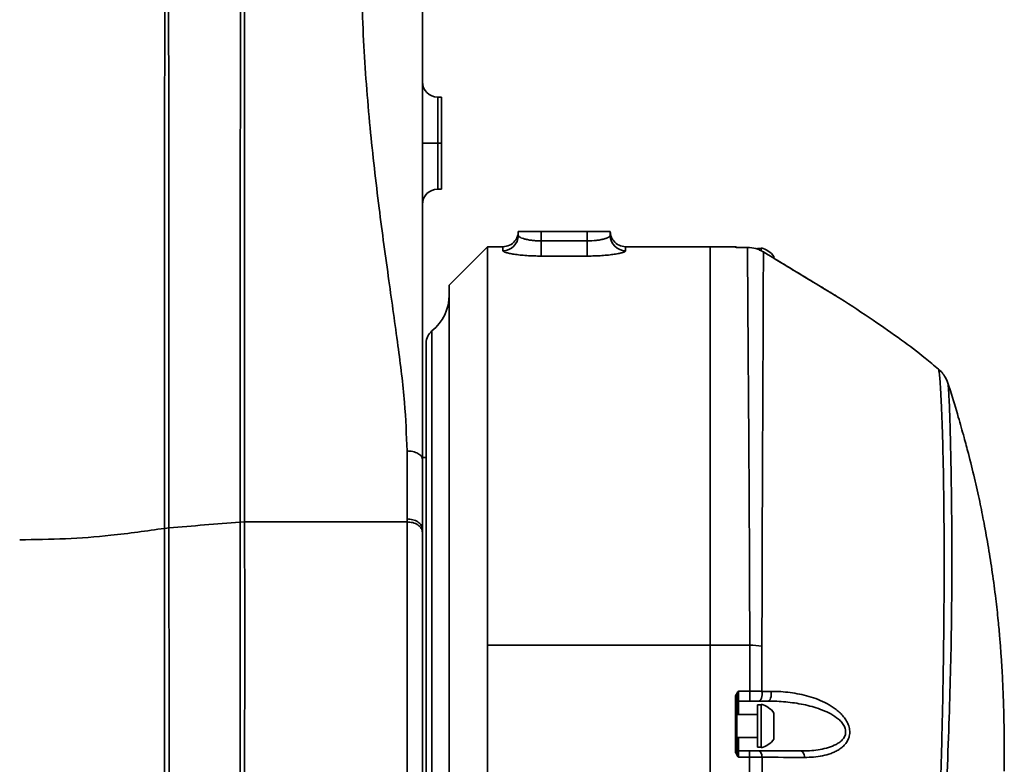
# Model space of a CAD drawing. Header units: millimetres. Extents: x -7686 to -856, y -458 to 6140.
# Tile 11 of 103: x -6930 to -6801, y 3613 to 3710. Entities that reach past the tile are written whole.
import ezdxf

# ---------------------------------------------------------------- set-up
doc = ezdxf.new("R2010")
doc.units = ezdxf.units.MM
doc.header["$LTSCALE"] = 5

msp = doc.modelspace()

# ---------------------------------------------------------------- linework, layer by layer
at = {"linetype": 'Continuous', "lineweight": 35}
for p, q in [((-6875.06, 3700.258), (-6874.56, 3700.258)), ((-6874.56, 3700.258), (-6874.56, 3694.258)), ((-6877.06, 3694.258), (-6875.06, 3694.258)), ((-6874.56, 3694.258), (-6875.06, 3694.258)), ((-6874.56, 3694.258), (-6874.56, 3688.258)), ((-6874.56, 3688.258), (-6875.06, 3688.258)), ((-6864.56, 3682.758), (-6861.56, 3682.758)), ((-6864.56, 3682.222), (-6864.56, 3682.758)), ((-6861.56, 3682.758), (-6861.56, 3681.505)), ((-6855.56, 3682.758), (-6861.56, 3682.758)), ((-6855.56, 3682.758), (-6852.56, 3682.758)), ((-6855.56, 3681.505), (-6855.56, 3682.758)), ((-6852.56, 3682.758), (-6852.56, 3682.222)), ((-6868.56, 3680.758), (-6873.56, 3675.758)), ((-6866.56, 3680.758), (-6868.56, 3680.758)), ((-6868.56, 3680.758), (-6868.56, 3628.801)), ((-6866.56, 3680.235), (-6866.56, 3680.758)), ((-6861.56, 3681.505), (-6861.56, 3679.534)), ((-6861.56, 3681.505), (-6855.56, 3681.505)), ((-6855.56, 3681.505), (-6855.56, 3679.534)), ((-6839.56, 3680.758), (-6850.56, 3680.758)), ((-6850.56, 3680.758), (-6850.56, 3680.235)), ((-6836.26, 3680.758), (-6839.56, 3680.758)), ((-6839.56, 3628.801), (-6839.56, 3680.758)), ((-6836.26, 3680.688), (-6836.26, 3680.758)), ((-6834.667, 3680.647), (-6835.86, 3680.647)), ((-6835.86, 3680.647), (-6835.86, 3680.646)), ((-6834.667, 3680.646), (-6835.86, 3680.646)), ((-6834.664, 3680.647), (-6834.667, 3680.647)), ((-6834.667, 3680.647), (-6834.667, 3680.646)), ((-6832.885, 3680.508), (-6833.385, 3680.508)), ((-6832.885, 3680.221), (-6832.885, 3680.608)), ((-6855.56, 3679.534), (-6861.56, 3679.534)), ((-6831.235, 3679.264), (-6831.235, 3679.457)), ((-6873.56, 3575.905), (-6873.56, 3675.758)), ((-6875.81, 3669.77), (-6875.81, 3577.881)), ((-6876.56, 3578.326), (-6876.56, 3668.209)), ((-6876.56, 3653.258), (-6877.06, 3653.258)), ((-6900.837, 3644.847), (-6900.237, 3644.871)), ((-6879.06, 3644.871), (-6900.237, 3644.871)), ((-6879.06, 3644.871), (-6879.06, 3645.255)), ((-6910.674, 3644.033), (-6910.392, 3644.073)), ((-6910.392, 3644.073), (-6910.1, 3644.103)), ((-6877.06, 3643.937), (-6877.06, 3643.54)), ((-6839.56, 3628.801), (-6868.56, 3628.801)), ((-6868.56, 3628.801), (-6868.56, 3574.463)), ((-6839.56, 3573.45), (-6839.56, 3628.801)), ((-6834.382, 3628.801), (-6839.56, 3628.801)), ((-6835.86, 3622.806), (-6834.379, 3622.806)), ((-6835.86, 3622.806), (-6835.86, 3621.508)), ((-6834.379, 3621.508), (-6834.379, 3622.806)), ((-6836.26, 3615.084), (-6836.26, 3621.944)), ((-6836.06, 3621.887), (-6836.06, 3615.044)), ((-6834.379, 3621.508), (-6835.86, 3621.508)), ((-6835.86, 3621.508), (-6835.86, 3619.758)), ((-6832.885, 3621.008), (-6833.385, 3621.008)), ((-6833.385, 3615.508), (-6833.385, 3621.008)), ((-6832.885, 3616.663), (-6832.885, 3621.108)), ((-6831.235, 3617.307), (-6831.235, 3619.957)), ((-6833.385, 3619.758), (-6836.06, 3619.758)), ((-6836.06, 3616.758), (-6833.385, 3616.758)), ((-6835.86, 3616.758), (-6835.86, 3615.008)), ((-6832.885, 3615.408), (-6832.885, 3616.663)), ((-6831.235, 3616.559), (-6831.235, 3617.307)), ((-6835.86, 3615.008), (-6835.86, 3614.201)), ((-6835.86, 3615.008), (-6834.398, 3615.008)), ((-6834.398, 3615.008), (-6834.398, 3614.201)), ((-6833.385, 3615.508), (-6832.885, 3615.508)), ((-6834.398, 3614.201), (-6835.86, 3614.201))]:
    msp.add_line(p, q, dxfattribs=at)
at = {"linetype": 'Continuous', "lineweight": 35, "flags": 128}
for points in [[(-6836.26, 3680.688), (-6836.221, 3680.684), (-6836.192, 3680.676)], [(-6910.672, 3529.587), (-6910.67, 3529.814), (-6910.671, 3530.949), (-6910.674, 3533.378), (-6910.673, 3536.934), (-6910.671, 3540.799), (-6910.667, 3545.398), (-6910.67, 3550.644), (-6910.68, 3556.494), (-6910.685, 3562.885), (-6910.674, 3569.697), (-6910.664, 3576.909), (-6910.668, 3584.416), (-6910.673, 3592.074), (-6910.672, 3599.769), (-6910.668, 3607.469), (-6910.667, 3615.03), (-6910.668, 3622.39), (-6910.669, 3629.469), (-6910.673, 3636.136), (-6910.675, 3640.194), (-6910.674, 3644.033), (-6910.674, 3644.033), (-6910.674, 3644.033)], [(-6833.187, 3621.508), (-6833.093, 3621.535), (-6833.003, 3621.613), (-6832.923, 3621.739), (-6832.858, 3621.905), (-6832.809, 3622.104), (-6832.781, 3622.324), (-6832.775, 3622.554), (-6832.79, 3622.782)], [(-6831.997, 3621.508), (-6831.9, 3621.535), (-6831.807, 3621.613), (-6831.725, 3621.739), (-6831.657, 3621.905), (-6831.608, 3622.104), (-6831.579, 3622.324), (-6831.572, 3622.554), (-6831.588, 3622.782)], [(-6836.26, 3621.944), (-6836.221, 3621.943), (-6836.183, 3621.94), (-6836.149, 3621.934), (-6836.118, 3621.927), (-6836.093, 3621.918), (-6836.075, 3621.908), (-6836.064, 3621.898), (-6836.06, 3621.887)], [(-6833.181, 3615.008), (-6833.109, 3614.993), (-6833.04, 3614.948), (-6832.975, 3614.874), (-6832.916, 3614.775), (-6832.865, 3614.652), (-6832.824, 3614.509), (-6832.794, 3614.352), (-6832.775, 3614.184)], [(-6827.707, 3615.008), (-6827.624, 3614.993), (-6827.544, 3614.947), (-6827.469, 3614.872), (-6827.401, 3614.771), (-6827.343, 3614.646), (-6827.295, 3614.502), (-6827.261, 3614.342), (-6827.24, 3614.172)]]:
    msp.add_lwpolyline(points, dxfattribs=at)
at = {"linetype": 'Continuous', "lineweight": 35}
for centre, radius, start, end in [((-6875.06, 3702.258), 2, 180, 270), ((-6875.06, 3686.258), 2, 90, 180), ((-6866.553, 3682.229), 1.994, 269.81838, 359.81722), ((-6850.566, 3682.229), 1.994, 180.18278, 270.18162), ((-6866.56, 3682.758), 2, 270, 320.97915), ((-6850.56, 3682.758), 2, 218.93434, 270), ((-6836.26, 3680.558), 0.2, 33.36393, 90), ((-6833.646, 3677.758), 2.95, 35.1663, 75.03898), ((-6879.56, 3674.454), 6, 308.68219, 0), ((-6874.56, 3668.209), 2, 128.68219, 180), ((-6834.346, 3618.682), 10.119, 81.14431, 90.20245), ((-6835.86, 3621.308), 0.2, 90, 180), ((-6833.646, 3618.258), 2.95, 35.1663, 75.03898), ((-6833.646, 3618.258), 2.95, 284.96102, 324.8337), ((-6836.212, 3614.809), 0.28, 57.08605, 99.85863), ((-6835.86, 3615.208), 0.2, 180, 270)]:
    msp.add_arc(centre, radius, start, end, dxfattribs=at)
for points, knots in [([(-6910.674, 3644.033), (-6910.674, 3644.033), (-6910.672, 3644.99), (-6910.672, 3648.249), (-6910.668, 3654.146), (-6910.666, 3661.833), (-6910.663, 3669.814), (-6910.662, 3678.509), (-6910.663, 3687.891), (-6910.661, 3698.14), (-6910.657, 3708.677), (-6910.657, 3721.157), (-6910.654, 3735.445), (-6910.653, 3751.554), (-6910.651, 3764.266), (-6910.651, 3771.594), (-6910.651, 3773.506), (-6910.651, 3773.506)], [0, 0, 0, 0, 0.0000004, 0.0279451, 0.0922201, 0.1566926, 0.2213187, 0.2858035, 0.3629956, 0.4401945, 0.5212161, 0.6022407, 0.7208602, 0.8395387, 0.9581715, 0.9999996, 1, 1, 1, 1]), ([(-6910.181, 3773.513), (-6910.179, 3771.603), (-6910.174, 3764.274), (-6910.166, 3751.567), (-6910.155, 3735.461), (-6910.148, 3721.177), (-6910.139, 3708.7), (-6910.134, 3698.167), (-6910.129, 3687.921), (-6910.119, 3678.248), (-6910.11, 3668.959), (-6910.1, 3660.153), (-6910.094, 3651.687), (-6910.098, 3646.626), (-6910.1, 3644.102)], [0, 0, 0, 0, 0.0418372, 0.1604917, 0.279192, 0.3978331, 0.4788675, 0.5598988, 0.6370978, 0.71429, 0.7857781, 0.8575004, 0.9289227, 1, 1, 1, 1]), ([(-6900.837, 3644.847), (-6900.837, 3646.861), (-6900.837, 3650.896), (-6900.83, 3657.559), (-6900.821, 3664.481), (-6900.809, 3673.371), (-6900.799, 3684.285), (-6900.794, 3697.318), (-6900.786, 3712.991), (-6900.776, 3731.358), (-6900.769, 3752.442), (-6900.762, 3766.61), (-6900.758, 3773.71), (-6900.758, 3773.71)], [0, 0, 0, 0, 0.05727322, 0.11475487, 0.17240477, 0.22990814, 0.33043648, 0.43107681, 0.53167279, 0.68778872, 0.84392322, 0.99999956, 1, 1, 1, 1]), ([(-6900.271, 3773.713), (-6900.269, 3766.623), (-6900.265, 3752.442), (-6900.255, 3731.365), (-6900.25, 3712.999), (-6900.245, 3697.328), (-6900.238, 3684.297), (-6900.238, 3673.384), (-6900.24, 3664.5), (-6900.24, 3657.571), (-6900.239, 3650.946), (-6900.238, 3646.824), (-6900.237, 3644.871), (-6900.237, 3644.871)], [0, 0, 0, 0, 0.1560897, 0.3122357, 0.468363, 0.5689617, 0.6696047, 0.7701357, 0.8276279, 0.8852665, 0.9427372, 0.9999996, 1, 1, 1, 1]), ([(-6879.06, 3654.122), (-6879.139, 3656.217), (-6879.307, 3660.692), (-6880.27, 3668.113), (-6881.46, 3676.555), (-6882.769, 3686.026), (-6883.951, 3696.474), (-6884.863, 3707.832), (-6884.993, 3715.766), (-6885.06, 3719.848)], [0, 0, 0, 0, 0.1039025, 0.2218724, 0.3536087, 0.4983107, 0.6549665, 0.8225207, 1, 1, 1, 1]), ([(-6877.06, 3717.96), (-6877.06, 3714.303), (-6877.06, 3707.164), (-6877.06, 3697.037), (-6877.06, 3687.714), (-6877.06, 3679.236), (-6877.06, 3671.6), (-6877.06, 3664.771), (-6877.06, 3658.698), (-6877.06, 3654.849), (-6877.06, 3653.032)], [0, 0, 0, 0, 0.1560572, 0.3046902, 0.4451084, 0.576561, 0.6982322, 0.8095647, 0.9101157, 1, 1, 1, 1]), ([(-6875.06, 3700.258), (-6875.06, 3700.229), (-6875.06, 3700.156), (-6875.06, 3699.437), (-6875.06, 3698.08), (-6875.06, 3696.282), (-6875.06, 3694.933), (-6875.06, 3694.258)], [0, 0, 0, 0, 0.1412246, 0.3559184, 0.5706123, 0.7853061, 1, 1, 1, 1]), ([(-6875.06, 3694.258), (-6875.06, 3693.816), (-6875.06, 3692.701), (-6875.06, 3691.014), (-6875.06, 3689.491), (-6875.06, 3688.457), (-6875.06, 3688.324), (-6875.06, 3688.258)], [0, 0, 0, 0, 0.14122456, 0.35591842, 0.57061228, 0.78530614, 1, 1, 1, 1]), ([(-6864.56, 3682.745), (-6864.56, 3682.529), (-6864.595, 3682.316), (-6864.74, 3681.899), (-6864.85, 3681.692), (-6865.005, 3681.499)], [0, 0, 0, 0, 0.5, 0.5, 1, 1, 1, 1]), ([(-6864.56, 3682.222), (-6864.56, 3682.185), (-6864.54, 3682.146), (-6864.464, 3682.066), (-6864.407, 3682.025), (-6864.26, 3681.944), (-6864.168, 3681.903), (-6863.951, 3681.823), (-6863.828, 3681.785), (-6863.554, 3681.713), (-6863.401, 3681.679), (-6863.075, 3681.619), (-6862.902, 3681.593), (-6862.538, 3681.55), (-6862.345, 3681.533), (-6861.958, 3681.51), (-6861.761, 3681.505), (-6861.56, 3681.505)], [0, 0, 0, 0, 0.125, 0.125, 0.25, 0.25, 0.375, 0.375, 0.5, 0.5, 0.625, 0.625, 0.75, 0.75, 0.875, 0.875, 1, 1, 1, 1]), ([(-6855.56, 3681.505), (-6855.158, 3681.505), (-6854.759, 3681.529), (-6854.216, 3681.593), (-6854.04, 3681.62), (-6853.714, 3681.68), (-6853.564, 3681.714), (-6853.29, 3681.786), (-6853.164, 3681.825), (-6852.95, 3681.904), (-6852.859, 3681.944), (-6852.711, 3682.026), (-6852.654, 3682.067), (-6852.579, 3682.147), (-6852.56, 3682.185), (-6852.56, 3682.222)], [0, 0, 0, 0, 0.25, 0.25, 0.375, 0.375, 0.5, 0.5, 0.625, 0.625, 0.75, 0.75, 0.875, 0.875, 1, 1, 1, 1]), ([(-6852.114, 3681.499), (-6852.27, 3681.692), (-6852.378, 3681.894), (-6852.523, 3682.313), (-6852.56, 3682.529), (-6852.56, 3682.745)], [0, 0, 0, 0, 0.5, 0.5, 1, 1, 1, 1]), ([(-6836.26, 3680.688), (-6836.26, 3680.681), (-6836.203, 3680.674), (-6836.052, 3680.66), (-6835.956, 3680.653), (-6835.86, 3680.646)], [0, 0, 0, 0, 0.5, 0.5, 1, 1, 1, 1]), ([(-6835.845, 3680.646), (-6835.898, 3680.649), (-6836.029, 3680.659), (-6836.154, 3680.669), (-6836.203, 3680.677), (-6836.2, 3680.676), (-6836.199, 3680.676)], [0, 0, 0, 0, 0.33306784, 0.82586342, 0.97495743, 1, 1, 1, 1]), ([(-6834.382, 3628.801), (-6834.387, 3632.474), (-6834.398, 3635.997), (-6834.427, 3642.758), (-6834.444, 3645.995), (-6834.467, 3649.859), (-6834.472, 3650.622), (-6834.481, 3652.131), (-6834.486, 3652.877), (-6834.501, 3655.069), (-6834.51, 3656.476), (-6834.539, 3660.533), (-6834.557, 3663.023), (-6834.581, 3666.438), (-6834.589, 3667.522), (-6834.604, 3669.581), (-6834.611, 3670.558), (-6834.63, 3673.277), (-6834.64, 3674.825), (-6834.655, 3677.404), (-6834.661, 3678.435), (-6834.665, 3679.389), (-6834.665, 3679.563), (-6834.666, 3679.875), (-6834.667, 3680.013), (-6834.667, 3680.374), (-6834.667, 3680.544), (-6834.667, 3680.646)], [0, 0, 0, 0, 0.125, 0.125, 0.25, 0.25, 0.28125, 0.28125, 0.3125, 0.3125, 0.375, 0.375, 0.5, 0.5, 0.5625, 0.5625, 0.625, 0.625, 0.75, 0.75, 0.875, 0.875, 0.90625, 0.90625, 0.9375, 0.9375, 1, 1, 1, 1]), ([(-6832.606, 3680.074), (-6832.762, 3680.167), (-6832.923, 3680.25), (-6833.256, 3680.393), (-6833.428, 3680.453), (-6833.948, 3680.597), (-6834.304, 3680.646), (-6834.667, 3680.646)], [0, 0, 0, 0, 0.25, 0.25, 0.5, 0.5, 1, 1, 1, 1]), ([(-6861.56, 3679.534), (-6861.887, 3679.534), (-6862.21, 3679.54), (-6862.845, 3679.561), (-6863.16, 3679.577), (-6863.762, 3679.618), (-6864.049, 3679.643), (-6864.591, 3679.7), (-6864.849, 3679.733), (-6865.311, 3679.803), (-6865.519, 3679.84), (-6865.888, 3679.919), (-6866.045, 3679.959), (-6866.298, 3680.04), (-6866.395, 3680.08), (-6866.527, 3680.16), (-6866.56, 3680.198), (-6866.56, 3680.235)], [0, 0, 0, 0, 0.125, 0.125, 0.25, 0.25, 0.375, 0.375, 0.5, 0.5, 0.625, 0.625, 0.75, 0.75, 0.875, 0.875, 1, 1, 1, 1]), ([(-6850.56, 3680.235), (-6850.56, 3680.198), (-6850.593, 3680.16), (-6850.69, 3680.101), (-6850.73, 3680.081), (-6850.826, 3680.041), (-6850.883, 3680.02), (-6851.074, 3679.96), (-6851.229, 3679.92), (-6851.594, 3679.842), (-6851.806, 3679.803), (-6852.268, 3679.733), (-6852.52, 3679.701), (-6853.065, 3679.643), (-6853.355, 3679.618), (-6853.953, 3679.577), (-6854.265, 3679.561), (-6854.907, 3679.54), (-6855.232, 3679.534), (-6855.56, 3679.534)], [0, 0, 0, 0, 0.125, 0.125, 0.1875, 0.1875, 0.25, 0.25, 0.375, 0.375, 0.5, 0.5, 0.625, 0.625, 0.75, 0.75, 0.875, 0.875, 1, 1, 1, 1]), ([(-6832.606, 3680.074), (-6832.606, 3679.972), (-6832.606, 3679.802), (-6832.606, 3679.442), (-6832.606, 3679.305), (-6832.607, 3678.995), (-6832.607, 3678.822), (-6832.609, 3677.875), (-6832.611, 3676.853), (-6832.619, 3674.299), (-6832.625, 3672.766), (-6832.636, 3670.075), (-6832.64, 3669.108), (-6832.649, 3667.071), (-6832.653, 3665.998), (-6832.669, 3662.618), (-6832.68, 3660.153), (-6832.699, 3656.134), (-6832.705, 3654.741), (-6832.715, 3652.569), (-6832.718, 3651.829), (-6832.725, 3650.334), (-6832.728, 3649.578), (-6832.744, 3645.748), (-6832.756, 3642.538), (-6832.777, 3635.829), (-6832.785, 3632.33), (-6832.789, 3628.68)], [0, 0, 0, 0, 0.0625, 0.0625, 0.09375, 0.09375, 0.125, 0.125, 0.25, 0.25, 0.375, 0.375, 0.4375, 0.4375, 0.5, 0.5, 0.625, 0.625, 0.6875, 0.6875, 0.71875, 0.71875, 0.75, 0.75, 0.875, 0.875, 1, 1, 1, 1]), ([(-6830.192, 3678.611), (-6830.761, 3678.958), (-6831.331, 3679.304), (-6831.901, 3679.649), (-6832.136, 3679.791), (-6832.371, 3679.932), (-6832.606, 3680.074)], [0, 0, 0, 0, 0.0020000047, 0.0020000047, 0.0020000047, 0.0028233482, 0.0028233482, 0.0028233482, 0.0028233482]), ([(-6831.235, 3679.25), (-6831.122, 3679.182), (-6830.769, 3678.97), (-6830.417, 3678.757), (-6830.178, 3678.612)], [0, 0, 0, 0, 0.3208179, 1, 1, 1, 1]), ([(-6823.255, 3674.413), (-6823.295, 3674.436), (-6823.4, 3674.497), (-6824.028, 3674.874), (-6825.097, 3675.518), (-6826.63, 3676.445), (-6828.339, 3677.482), (-6829.569, 3678.231), (-6830.192, 3678.611)], [0, 0, 0, 0, 0.0604155, 0.1618701, 0.3535262, 0.5436922, 0.7690392, 1, 1, 1, 1]), ([(-6830.178, 3678.612), (-6829.445, 3678.168), (-6828.711, 3677.724), (-6827.277, 3676.857), (-6826.573, 3676.432), (-6825.55, 3675.814), (-6825.218, 3675.613), (-6824.746, 3675.328), (-6824.593, 3675.235), (-6824.298, 3675.056), (-6824.154, 3674.969), (-6823.887, 3674.807), (-6823.763, 3674.731), (-6823.539, 3674.595), (-6823.439, 3674.533), (-6823.279, 3674.435), (-6823.218, 3674.397), (-6823.148, 3674.352), (-6823.138, 3674.345), (-6823.155, 3674.355)], [0, 0, 0, 0, 0.25, 0.25, 0.5, 0.5, 0.625, 0.625, 0.6875, 0.6875, 0.75, 0.75, 0.8125, 0.8125, 0.875, 0.875, 0.9375, 0.9375, 1, 1, 1, 1]), ([(-6823.214, 3674.39), (-6823.214, 3674.39), (-6823.215, 3674.39), (-6823.239, 3674.404), (-6823.255, 3674.414)], [0, 0, 0, 0, 0.3003911, 1, 1, 1, 1]), ([(-6809.759, 3664.767), (-6810.336, 3665.264), (-6811.891, 3666.601), (-6814.751, 3668.723), (-6818.449, 3671.297), (-6821.331, 3673.206), (-6822.987, 3674.245), (-6823.192, 3674.373)], [0, 0, 0, 0, 0.1386527, 0.3729882, 0.6450933, 0.9562272, 1, 1, 1, 1]), ([(-6810.254, 3584.574), (-6810.254, 3584.574), (-6810.258, 3585.414), (-6810.24, 3588.493), (-6810.078, 3594.117), (-6809.801, 3601.598), (-6809.576, 3608.075), (-6809.422, 3613.254), (-6809.29, 3618.23), (-6809.166, 3624.166), (-6809.085, 3630.118), (-6809.046, 3635.107), (-6809.034, 3639.251), (-6809.042, 3643.154), (-6809.074, 3647.394), (-6809.137, 3651.755), (-6809.226, 3655.513), (-6809.318, 3658.344), (-6809.406, 3660.45), (-6809.499, 3662.194), (-6809.59, 3663.496), (-6809.673, 3664.339), (-6809.736, 3664.772), (-6809.767, 3664.765), (-6809.777, 3664.763)], [0, 0, 0, 0, 0.0000005, 0.0241233, 0.0871917, 0.1518604, 0.2160656, 0.2492754, 0.2824877, 0.3431096, 0.4051429, 0.4485657, 0.491997, 0.5366908, 0.58139, 0.6479496, 0.7152725, 0.760578, 0.8058821, 0.8521751, 0.8984635, 0.9393774, 0.9802862, 1, 1, 1, 1]), ([(-6808.563, 3662.967), (-6808.588, 3663.047), (-6808.65, 3663.249), (-6808.877, 3663.738), (-6809.244, 3664.314), (-6809.604, 3664.636), (-6809.763, 3664.778)], [0, 0, 0, 0, 0.18804033, 0.47300552, 0.76704281, 1, 1, 1, 1]), ([(-6808.562, 3662.967), (-6808.561, 3662.967), (-6808.537, 3662.959), (-6808.496, 3662.576), (-6808.435, 3661.79), (-6808.374, 3660.55), (-6808.312, 3658.894), (-6808.249, 3656.849), (-6808.181, 3654.078), (-6808.11, 3650.393), (-6808.057, 3646.161), (-6808.033, 3642.068), (-6808.031, 3638.309), (-6808.054, 3634.246), (-6808.116, 3629.372), (-6808.24, 3623.577), (-6808.46, 3616.714), (-6808.719, 3610.618), (-6808.961, 3605.581), (-6809.214, 3600.586), (-6809.526, 3594.444), (-6809.762, 3588.892), (-6809.792, 3585.822), (-6809.8, 3584.986)], [0, 0, 0, 0, 0.0020294, 0.0445899, 0.0871552, 0.1332617, 0.1793718, 0.226537, 0.2737035, 0.3415613, 0.4101991, 0.4543927, 0.498582, 0.5439423, 0.5892942, 0.6506627, 0.7132692, 0.7782129, 0.8117419, 0.8452708, 0.9093788, 0.9753275, 1, 1, 1, 1]), ([(-6801.194, 3612.368), (-6801.196, 3614.021), (-6801.199, 3616.995), (-6801.28, 3620.911), (-6801.395, 3623.848), (-6801.514, 3626.031), (-6801.637, 3627.892), (-6801.791, 3629.873), (-6802.003, 3632.182), (-6802.316, 3635.035), (-6802.735, 3638.211), (-6803.248, 3641.504), (-6803.802, 3644.587), (-6804.41, 3647.602), (-6805.087, 3650.637), (-6805.775, 3653.427), (-6806.481, 3656.081), (-6807.258, 3658.803), (-6807.963, 3661.163), (-6808.455, 3662.626), (-6808.569, 3662.965)], [0, 0, 0, 0, 0.0953542, 0.1715071, 0.2258506, 0.2635832, 0.2999436, 0.3355847, 0.3812009, 0.4379603, 0.5062455, 0.571156, 0.6346668, 0.691166, 0.7520005, 0.8159731, 0.8581414, 0.9111783, 0.979411, 1, 1, 1, 1]), ([(-6879.06, 3645.255), (-6879.06, 3646.571), (-6879.06, 3649.405), (-6879.06, 3652.476), (-6879.06, 3654.122)], [0, 0, 0, 0, 0.4642682, 1, 1, 1, 1]), ([(-6879.06, 3654.122), (-6878.808, 3654.107), (-6878.421, 3654.085), (-6877.955, 3653.949), (-6877.635, 3653.808), (-6877.377, 3653.634), (-6877.128, 3653.38), (-6877.086, 3653.169), (-6877.06, 3653.032)], [0, 0, 0, 0, 0.2394568, 0.3683607, 0.5, 0.6316393, 0.7605432, 1, 1, 1, 1]), ([(-6877.06, 3653.032), (-6877.06, 3651.345), (-6877.06, 3648.194), (-6877.06, 3645.287), (-6877.06, 3643.937)], [0, 0, 0, 0, 0.535665, 1, 1, 1, 1]), ([(-6900.837, 3644.847), (-6902.38, 3644.724), (-6905.468, 3644.476), (-6908.555, 3644.227), (-6910.1, 3644.102)], [0, 0, 0, 0, 0.4997573, 1, 1, 1, 1]), ([(-6900.835, 3528.318), (-6900.835, 3528.342), (-6900.835, 3528.391), (-6900.836, 3529.063), (-6900.835, 3530.219), (-6900.835, 3531.877), (-6900.838, 3533.989), (-6900.835, 3536.547), (-6900.835, 3539.573), (-6900.837, 3543.022), (-6900.837, 3546.83), (-6900.836, 3550.996), (-6900.835, 3555.541), (-6900.834, 3560.394), (-6900.836, 3565.469), (-6900.832, 3570.773), (-6900.836, 3576.325), (-6900.836, 3582.035), (-6900.837, 3587.806), (-6900.834, 3593.649), (-6900.831, 3599.582), (-6900.836, 3605.505), (-6900.832, 3611.32), (-6900.831, 3617.044), (-6900.831, 3622.689), (-6900.827, 3627.896), (-6900.827, 3632.613), (-6900.827, 3636.88), (-6900.832, 3640.994), (-6900.835, 3643.563), (-6900.837, 3644.847)], [0, 0, 0, 0, 0.032073, 0.0681894, 0.1053548, 0.1425202, 0.1786377, 0.2147551, 0.2519221, 0.2890892, 0.3252057, 0.3613222, 0.3984878, 0.4356534, 0.4717715, 0.5078895, 0.5450572, 0.5822249, 0.6183407, 0.6544565, 0.6916212, 0.7287861, 0.7649025, 0.801019, 0.8381847, 0.8753503, 0.9061906, 0.9370309, 0.9685154, 1, 1, 1, 1]), ([(-6900.237, 3644.871), (-6900.235, 3643.613), (-6900.232, 3641.096), (-6900.227, 3637.015), (-6900.226, 3632.722), (-6900.227, 3627.993), (-6900.229, 3622.858), (-6900.23, 3617.271), (-6900.232, 3611.493), (-6900.236, 3605.62), (-6900.231, 3599.751), (-6900.233, 3593.872), (-6900.235, 3587.967), (-6900.236, 3582.136), (-6900.237, 3576.476), (-6900.234, 3570.967), (-6900.237, 3565.6), (-6900.235, 3560.469), (-6900.235, 3555.656), (-6900.236, 3551.138), (-6900.236, 3546.915), (-6900.237, 3543.062), (-6900.236, 3539.639), (-6900.236, 3536.622), (-6900.239, 3534.019), (-6900.235, 3531.879), (-6900.234, 3530.229), (-6900.236, 3529.063), (-6900.235, 3528.367), (-6900.235, 3528.313), (-6900.235, 3528.288)], [0, 0, 0, 0, 0.0308715, 0.061743, 0.0932593, 0.1247757, 0.160928, 0.1970804, 0.2342829, 0.2714855, 0.3076379, 0.3437903, 0.3809929, 0.4181955, 0.4543483, 0.4905012, 0.5277043, 0.5649075, 0.6010602, 0.6372129, 0.674416, 0.711619, 0.7477717, 0.7839245, 0.8211275, 0.8583306, 0.8944832, 0.9306359, 0.9678389, 1, 1, 1, 1]), ([(-6879.06, 3645.255), (-6878.808, 3645.238), (-6878.421, 3645.211), (-6877.955, 3645.046), (-6877.635, 3644.876), (-6877.377, 3644.665), (-6877.128, 3644.358), (-6877.086, 3644.103), (-6877.06, 3643.937)], [0, 0, 0, 0, 0.2394568, 0.3683607, 0.5, 0.6316393, 0.7605432, 1, 1, 1, 1]), ([(-6879.06, 3644.871), (-6878.808, 3644.854), (-6878.421, 3644.826), (-6877.955, 3644.66), (-6877.635, 3644.488), (-6877.377, 3644.275), (-6877.128, 3643.965), (-6877.086, 3643.707), (-6877.06, 3643.54)], [0, 0, 0, 0, 0.2394568, 0.3683607, 0.5, 0.6316393, 0.7605432, 1, 1, 1, 1]), ([(-6879.06, 3528.3), (-6879.06, 3528.286), (-6879.06, 3528.138), (-6879.06, 3528.721), (-6879.06, 3530.107), (-6879.06, 3532.48), (-6879.06, 3535.686), (-6879.06, 3539.717), (-6879.06, 3544.512), (-6879.06, 3550.01), (-6879.06, 3556.138), (-6879.06, 3562.817), (-6879.06, 3569.959), (-6879.06, 3577.471), (-6879.06, 3585.255), (-6879.06, 3593.208), (-6879.06, 3601.228), (-6879.06, 3609.209), (-6879.06, 3617.046), (-6879.06, 3624.641), (-6879.06, 3631.879), (-6879.06, 3638.721), (-6879.06, 3642.821), (-6879.06, 3644.871)], [0, 0, 0, 0, 0.0050623, 0.0548092, 0.1045561, 0.154303, 0.2040498, 0.2537967, 0.3035436, 0.3532905, 0.4030374, 0.4527843, 0.5025311, 0.552278, 0.6020249, 0.6517718, 0.7015187, 0.7512656, 0.8010125, 0.8507593, 0.9005062, 0.9502531, 1, 1, 1, 1]), ([(-6910.674, 3644.033), (-6913.001, 3643.701), (-6917.267, 3643.093), (-6923.594, 3642.628), (-6927.567, 3642.57), (-6929.56, 3642.541)], [0, 0, 0, 0, 0.3745154, 0.6863965, 1, 1, 1, 1]), ([(-6910.1, 3644.103), (-6910.099, 3643.944), (-6910.098, 3641.454), (-6910.102, 3637.272), (-6910.094, 3631.333), (-6910.09, 3626.152), (-6910.092, 3620.721), (-6910.092, 3615.132), (-6910.095, 3609.48), (-6910.1, 3603.753), (-6910.099, 3597.931), (-6910.099, 3592.102), (-6910.096, 3586.362), (-6910.1, 3580.694), (-6910.095, 3575.097), (-6910.101, 3569.678), (-6910.108, 3564.524), (-6910.095, 3559.611), (-6910.098, 3554.928), (-6910.094, 3550.555), (-6910.095, 3546.562), (-6910.101, 3542.925), (-6910.099, 3539.648), (-6910.101, 3536.253), (-6910.098, 3533.099), (-6910.098, 3530.949), (-6910.095, 3529.858), (-6910.097, 3529.415), (-6910.098, 3529.461), (-6910.099, 3529.476)], [0, 0, 0, 0, 0.004039, 0.0630716, 0.0991948, 0.1353182, 0.1724881, 0.2096583, 0.2457208, 0.2817835, 0.318891, 0.3559988, 0.3922547, 0.4285106, 0.4658275, 0.5031433, 0.5392223, 0.5753009, 0.612419, 0.6495377, 0.6856216, 0.721706, 0.7588357, 0.7959656, 0.8529415, 0.9109268, 0.9470787, 0.9832305, 1, 1, 1, 1]), ([(-6877.06, 3643.54), (-6877.06, 3641.549), (-6877.06, 3637.567), (-6877.06, 3630.918), (-6877.06, 3623.888), (-6877.06, 3616.509), (-6877.06, 3608.897), (-6877.06, 3601.143), (-6877.06, 3593.353), (-6877.06, 3585.627), (-6877.06, 3578.064), (-6877.06, 3570.768), (-6877.06, 3563.828), (-6877.06, 3557.343), (-6877.06, 3551.386), (-6877.06, 3546.049), (-6877.06, 3541.387), (-6877.06, 3537.477), (-6877.06, 3534.349), (-6877.06, 3532.082), (-6877.06, 3530.608), (-6877.06, 3530.378), (-6877.06, 3530.263)], [0, 0, 0, 0, 0.049999, 0.1, 0.1499981, 0.2, 0.2499981, 0.3, 0.3499981, 0.4, 0.4499981, 0.5, 0.5499981, 0.6, 0.6499981, 0.7, 0.7499981, 0.8, 0.8499981, 0.9, 0.9499981, 1, 1, 1, 1]), ([(-6836.26, 3621.944), (-6836.26, 3622.106), (-6836.203, 3622.262), (-6836.052, 3622.545), (-6835.956, 3622.675), (-6835.86, 3622.806)], [0, 0, 0, 0, 0.5, 0.5, 1, 1, 1, 1]), ([(-6836.06, 3621.887), (-6836.06, 3621.966), (-6836.049, 3622.045), (-6836.021, 3622.201), (-6836.003, 3622.278), (-6835.946, 3622.508), (-6835.903, 3622.66), (-6835.86, 3622.806)], [0, 0, 0, 0, 0.25, 0.25, 0.5, 0.5, 1, 1, 1, 1]), ([(-6834.379, 3622.806), (-6834.104, 3622.806), (-6833.83, 3622.803), (-6833.299, 3622.795), (-6833.041, 3622.79), (-6832.79, 3622.782)], [0, 0, 0, 0, 0.5, 0.5, 1, 1, 1, 1]), ([(-6831.588, 3622.782), (-6830.759, 3622.781), (-6829.934, 3622.729), (-6828.703, 3622.567), (-6828.294, 3622.5), (-6827.478, 3622.333), (-6827.071, 3622.234), (-6825.866, 3621.886), (-6825.083, 3621.589), (-6823.949, 3620.988), (-6823.577, 3620.759), (-6823.053, 3620.37), (-6822.883, 3620.232), (-6822.555, 3619.935), (-6822.397, 3619.775), (-6822.101, 3619.434), (-6821.964, 3619.254), (-6821.721, 3618.869), (-6821.613, 3618.661), (-6821.447, 3618.231), (-6821.387, 3618.004), (-6821.346, 3617.667), (-6821.339, 3617.555), (-6821.342, 3617.331), (-6821.351, 3617.219), (-6821.402, 3616.894), (-6821.464, 3616.691), (-6821.637, 3616.309), (-6821.746, 3616.135), (-6821.992, 3615.817), (-6822.132, 3615.673), (-6822.426, 3615.416), (-6822.581, 3615.301), (-6822.904, 3615.094), (-6823.073, 3615.001), (-6823.42, 3614.834), (-6823.6, 3614.759), (-6824.145, 3614.56), (-6824.517, 3614.46), (-6825.652, 3614.231), (-6826.436, 3614.17), (-6827.24, 3614.172)], [0, 0, 0, 0, 0.125, 0.125, 0.1875, 0.1875, 0.25, 0.25, 0.375, 0.375, 0.4375, 0.4375, 0.46875, 0.46875, 0.5, 0.5, 0.53125, 0.53125, 0.5625, 0.5625, 0.59375, 0.59375, 0.609375, 0.609375, 0.625, 0.625, 0.65625, 0.65625, 0.6875, 0.6875, 0.71875, 0.71875, 0.75, 0.75, 0.78125, 0.78125, 0.8125, 0.8125, 0.875, 0.875, 1, 1, 1, 1]), ([(-6833.187, 3621.508), (-6833.375, 3621.508), (-6833.569, 3621.508), (-6833.967, 3621.508), (-6834.173, 3621.508), (-6834.379, 3621.508)], [0, 0, 0, 0, 0.5, 0.5, 1, 1, 1, 1]), ([(-6827.707, 3615.008), (-6826.949, 3615.008), (-6826.203, 3615.051), (-6825.108, 3615.214), (-6824.747, 3615.285), (-6824.036, 3615.475), (-6823.686, 3615.593), (-6823.191, 3615.823), (-6823.031, 3615.908), (-6822.724, 3616.104), (-6822.575, 3616.215), (-6822.305, 3616.468), (-6822.183, 3616.61), (-6821.988, 3616.937), (-6821.917, 3617.12), (-6821.861, 3617.517), (-6821.877, 3617.72), (-6821.99, 3618.12), (-6822.083, 3618.306), (-6822.313, 3618.652), (-6822.446, 3618.807), (-6822.734, 3619.093), (-6822.89, 3619.225), (-6823.373, 3619.588), (-6823.714, 3619.79), (-6824.42, 3620.147), (-6824.785, 3620.301), (-6825.884, 3620.707), (-6826.633, 3620.907), (-6828.151, 3621.219), (-6828.919, 3621.329), (-6830.455, 3621.473), (-6831.225, 3621.508), (-6831.997, 3621.508)], [0, 0, 0, 0, 0.125, 0.125, 0.1875, 0.1875, 0.25, 0.25, 0.28125, 0.28125, 0.3125, 0.3125, 0.34375, 0.34375, 0.375, 0.375, 0.40625, 0.40625, 0.4375, 0.4375, 0.46875, 0.46875, 0.5, 0.5, 0.5625, 0.5625, 0.625, 0.625, 0.75, 0.75, 0.875, 0.875, 1, 1, 1, 1]), ([(-6836.26, 3615.084), (-6836.26, 3614.918), (-6836.203, 3614.759), (-6836.052, 3614.469), (-6835.956, 3614.335), (-6835.86, 3614.201)], [0, 0, 0, 0, 0.5, 0.5, 1, 1, 1, 1]), ([(-6836.06, 3615.044), (-6836.06, 3614.975), (-6836.049, 3614.908), (-6836.021, 3614.772), (-6836.003, 3614.704), (-6835.946, 3614.496), (-6835.903, 3614.351), (-6835.86, 3614.201)], [0, 0, 0, 0, 0.25, 0.25, 0.5, 0.5, 1, 1, 1, 1]), ([(-6834.398, 3615.008), (-6834.187, 3615.008), (-6833.98, 3615.008), (-6833.574, 3615.008), (-6833.373, 3615.008), (-6833.181, 3615.008)], [0, 0, 0, 0, 0.5, 0.5, 1, 1, 1, 1]), ([(-6834.858, 3573.76), (-6834.831, 3575.403), (-6834.804, 3577.056), (-6834.751, 3580.373), (-6834.724, 3582.038), (-6834.648, 3587.054), (-6834.601, 3590.424), (-6834.54, 3595.519), (-6834.521, 3597.224), (-6834.486, 3600.648), (-6834.471, 3602.372), (-6834.43, 3607.499), (-6834.41, 3610.872), (-6834.398, 3614.201)], [0, 0, 0, 0, 0.125, 0.125, 0.25, 0.25, 0.5, 0.5, 0.625, 0.625, 0.75, 0.75, 1, 1, 1, 1]), ([(-6832.775, 3614.184), (-6833.031, 3614.189), (-6833.299, 3614.194), (-6833.841, 3614.199), (-6834.117, 3614.201), (-6834.398, 3614.201)], [0, 0, 0, 0, 0.5, 0.5, 1, 1, 1, 1]), ([(-6832.775, 3614.184), (-6832.765, 3610.865), (-6832.75, 3607.503), (-6832.719, 3602.391), (-6832.708, 3600.672), (-6832.683, 3597.259), (-6832.67, 3595.561), (-6832.629, 3590.489), (-6832.599, 3587.139), (-6832.555, 3582.159), (-6832.541, 3580.507), (-6832.52, 3578.04), (-6832.514, 3577.22), (-6832.504, 3575.993), (-6832.501, 3575.584), (-6832.496, 3574.972), (-6832.495, 3574.768), (-6832.492, 3574.462), (-6832.491, 3574.36), (-6832.49, 3574.156), (-6832.489, 3574.053), (-6832.488, 3573.953)], [0, 0, 0, 0, 0.25, 0.25, 0.375, 0.375, 0.5, 0.5, 0.75, 0.75, 0.875, 0.875, 0.9375, 0.9375, 0.96875, 0.96875, 0.984375, 0.984375, 0.9921875, 0.9921875, 1, 1, 1, 1])]:
    msp.add_open_spline(points, degree=3, knots=knots, dxfattribs=at)
for points in [[(-6834.379, 3622.806), (-6834.378, 3624.821), (-6834.379, 3626.82), (-6834.382, 3628.801)], [(-6832.789, 3628.68), (-6832.79, 3626.731), (-6832.791, 3624.765), (-6832.79, 3622.782)], [(-6832.79, 3622.782), (-6832.388, 3622.782), (-6831.987, 3622.782), (-6831.588, 3622.782)], [(-6831.997, 3621.508), (-6832.393, 3621.508), (-6832.789, 3621.508), (-6833.187, 3621.508)], [(-6833.181, 3615.008), (-6831.326, 3615.008), (-6829.5, 3615.008), (-6827.707, 3615.008)], [(-6827.24, 3614.172), (-6829.053, 3614.176), (-6830.9, 3614.18), (-6832.775, 3614.184)]]:
    msp.add_open_spline(points, degree=3, dxfattribs=at)

doc.saveas('drawing.dxf')
